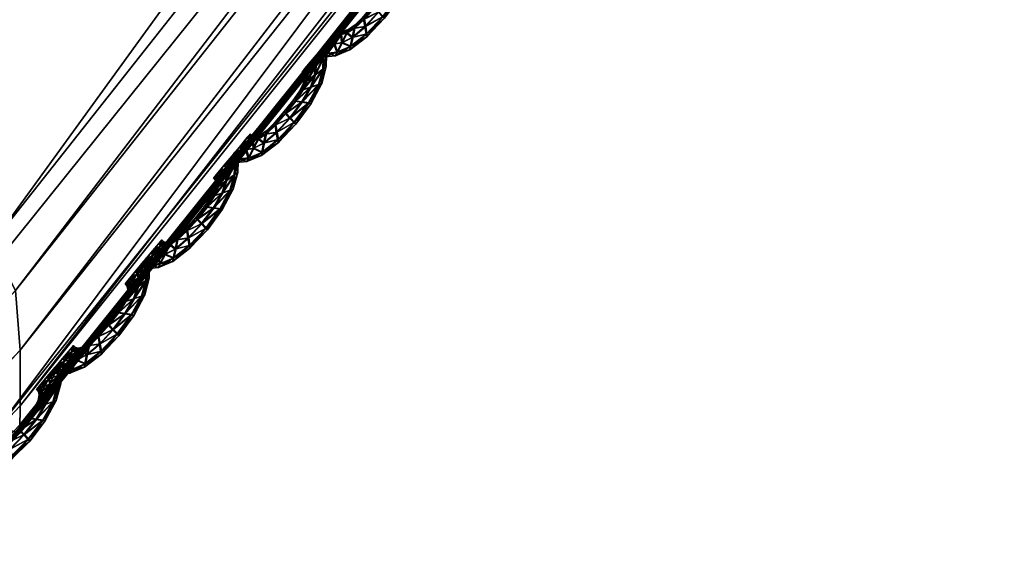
# Model space of a CAD drawing. Extents: x -7.4 to 7.4, y -11.5 to 9.8.
# Tile 132 of 256: x 3.718 to 4.129, y -9.024 to -8.806. Entities that reach past the tile are written whole.
import ezdxf

# ---------------------------------------------------------------- set-up
doc = ezdxf.new("R2010")
doc.units = 0
doc.header["$MEASUREMENT"] = 0
for name, color, linetype in [('A-FURN-3-ST', 150, 'Continuous'), ('A-FURN-3-ST-SEAM', 130, 'Continuous'), ('A-FURN-3-ST-SI', 160, 'Continuous')]:
    doc.layers.add(name, color=color, linetype=linetype)

msp = doc.modelspace()

# ---------------------------------------------------------------- meshes
at = {"layer": 'A-FURN-3-ST'}
mesh = msp.add_polyface(dxfattribs=at)
corners = [(3.70628, -8.89971, 17.66208), (4.49106, -7.90624, 17.67919), (4.4518, -7.87142, 17.77119), (3.71633, -8.91916, 17.64375), (4.50372, -7.92329, 17.66094), (3.71823, -8.94408, 17.64854), (4.51291, -7.94509, 17.66561), (3.71823, -8.96724, 17.65139), (4.52031, -7.9654, 17.66835), (3.71808, -8.97713, 17.63937), (4.52335, -7.97405, 17.65633), (3.95266, -6.20066, 18.31269), (4.39141, -5.30413, 18.32768), (3.66762, -5.24962, 18.35795), (3.40521, -6.02885, 18.33955), (3.43216, -6.91199, 18.30315), (3.04422, -6.57113, 18.3295), (2.85272, -5.93405, 18.36122), (2.75538, -6.33773, 18.34799), (2.93393, -5.22, 18.38378), (1.98753, -7.34035, 18.32376), (2.18599, -8.0359, 18.28793), (2.8236, -7.51879, 18.29566), (2.54951, -6.98796, 18.32601), (1.83371, -6.6846, 18.3567), (2.35635, -6.48976, 18.35271), (3.82817, -7.28411, 18.2631), (4.47112, -6.39801, 18.27238), (4.15524, -7.59884, 18.15958), (2.41476, -8.73272, 18.24062), (3.12344, -8.06359, 18.25272), (3.38768, -8.50872, 18.1468), (2.24175, -5.22515, 18.40348), (2.28433, -5.96017, 18.37647), (2.94453, -4.15097, 18.41531), (3.85294, -4.15467, 18.38503), (4.35453, -7.78527, 17.96356), (3.56595, -8.75662, 17.94865)]
mesh.append_faces([[corners[k] for k in face] for face in [(0, 1, 2), (3, 4, 1), (5, 6, 4), (7, 8, 6), (9, 10, 8), (11, 12, 13), (13, 14, 11), (15, 11, 14), (14, 16, 15), (17, 18, 16), (16, 14, 17), (14, 13, 19), (19, 17, 14), (20, 21, 22), (22, 23, 20), (24, 20, 23), (23, 25, 24), (16, 18, 25), (25, 23, 16), (23, 22, 15), (15, 16, 23), (11, 15, 26), (26, 27, 11), (27, 26, 28), (21, 29, 30), (30, 22, 21), (22, 30, 26), (26, 15, 22), (30, 31, 28), (28, 26, 30), (32, 33, 17), (17, 19, 32), (18, 17, 33), (33, 25, 18), (32, 19, 34), (34, 19, 13), (35, 13, 12), (36, 28, 31), (2, 36, 37)]])
mesh = msp.add_polyface(dxfattribs=at)
corners = [(5.97083, -5.62063, 17.65363), (5.28395, -6.84825, 17.63972), (5.28324, -6.84755, 17.63313), (4.52296, -7.97323, 17.62762), (4.5226, -7.97237, 17.62104), (5.2851, -6.84944, 17.65097), (4.52355, -7.97463, 17.63892), (5.97253, -5.62158, 17.66485), (3.71816, -8.97519, 17.60392), (3.71811, -8.97618, 17.61054), (4.49106, -7.90624, 17.67919), (5.23338, -6.79193, 17.69148), (5.19697, -6.76263, 17.7829), (4.4518, -7.87142, 17.77119), (4.50372, -7.92329, 17.66094), (5.2483, -6.80626, 17.6733), (4.51291, -7.94509, 17.66561), (5.26429, -6.8246, 17.67782), (5.92033, -5.5873, 17.68764), (5.94249, -5.60189, 17.6919), (5.27869, -6.84166, 17.68037), (4.52031, -7.9654, 17.66835), (4.52335, -7.97405, 17.65633), (5.28478, -6.84895, 17.66835), (5.96319, -5.6154, 17.69421), (5.97202, -5.62121, 17.68216), (3.71808, -8.97778, 17.62184), (4.15524, -7.59884, 18.15958), (4.87663, -6.57496, 18.16909), (4.47112, -6.39801, 18.27238), (3.71808, -8.97778, 17.59309), (4.52355, -7.97463, 17.6102), (4.52296, -7.97323, 17.61533), (3.71811, -8.97618, 17.59822), (5.97083, -5.62063, 17.64139), (5.28395, -6.84825, 17.62743), (5.2851, -6.84944, 17.6223), (5.9698, -5.62005, 17.64709), (4.35453, -7.78527, 17.96356), (5.1018, -6.69539, 17.97409)]
mesh.append_faces([[corners[k] for k in face] for face in [(0, 1, 2), (1, 3, 4), (4, 2, 1), (5, 6, 3), (3, 1, 5), (7, 5, 1), (8, 4, 3), (9, 3, 6), (10, 11, 12), (12, 13, 10), (14, 15, 11), (11, 10, 14), (16, 17, 15), (15, 14, 16), (18, 15, 17), (19, 17, 20), (21, 20, 17), (17, 16, 21), (22, 23, 20), (20, 21, 22), (24, 20, 23), (25, 23, 5), (6, 5, 23), (23, 22, 6), (26, 6, 22), (27, 28, 29), (30, 31, 32), (33, 32, 4), (34, 35, 36), (35, 32, 31), (31, 36, 35), (2, 4, 32), (32, 35, 2), (37, 2, 35), (27, 38, 39), (39, 28, 27), (38, 13, 12), (12, 39, 38)]])
mesh = msp.add_polyface(dxfattribs=at)
corners = [(4.47717, -7.95065, 1.0014), (4.33657, -7.82255, 0.61819), (5.06123, -6.76473, 0.61819), (5.23441, -6.83469, 1.00167), (3.67795, -8.94519, 1.00106), (3.5654, -8.76259, 0.61819), (2.88106, -9.79961, 1.00064), (2.80148, -9.5702, 0.61819), (2.12339, -10.4947, 1.00026), (2.08813, -10.22714, 0.61819), (1.39971, -11.01127, 0.99996), (1.4003, -10.71541, 0.61819), (0.69531, -11.33124, 0.99977), (0.70433, -11.01782, 0.61819), (0, -11.44075, 0.99973), (0, -11.12132, 0.61819), (0.5029, -7.33939, 0.55836), (1.00864, -7.24488, 0.55836), (1.09321, -8.13246, 0.55836), (0.54683, -8.28021, 0.55836), (0, -7.37169, 0.55836), (0, -8.33072, 0.55836), (0.60116, -9.28258, 0.55836), (0, -9.35254, 0.55836), (1.19698, -9.07818, 0.55836), (1.52065, -7.09466, 0.55836), (2.0442, -6.90596, 0.55836), (2.19798, -7.58676, 0.55836), (1.64059, -7.89572, 0.55836), (1.7878, -8.74879, 0.55836), (2.39644, -8.30893, 0.55836), (2.76, -7.2209, 0.55836), (3.03409, -7.77204, 0.55836), (3.64265, -7.14208, 0.55836), (4.03502, -7.5243, 0.56582), (4.67836, -6.60499, 0.56582), (1.31767, -10.01274, 0.56582), (0.66432, -10.27312, 0.56582), (0, -10.36224, 0.56582), (2.62062, -9.02726, 0.56582), (1.95821, -9.59241, 0.56582), (3.32982, -8.33303, 0.56582)]
mesh.append_faces([[corners[k] for k in face] for face in [(0, 1, 2), (2, 3, 0), (0, 4, 5), (5, 1, 0), (4, 6, 7), (7, 5, 4), (6, 8, 9), (9, 7, 6), (8, 10, 11), (11, 9, 8), (10, 12, 13), (13, 11, 10), (12, 14, 15), (15, 13, 12), (21, 19, 22), (22, 23, 21), (19, 18, 24), (24, 22, 19), (18, 28, 29), (29, 24, 18), (28, 27, 30), (30, 29, 28), (27, 31, 32), (32, 30, 27), (33, 32, 31), (1, 34, 35), (22, 24, 36), (36, 37, 22), (23, 22, 37), (37, 38, 23), (38, 37, 13), (13, 15, 38), (37, 36, 11), (11, 13, 37), (29, 30, 39), (39, 40, 29), (24, 29, 40), (40, 36, 24), (36, 40, 9), (9, 11, 36), (40, 39, 7), (7, 9, 40), (32, 33, 34), (34, 41, 32), (30, 32, 41), (41, 39, 30), (39, 41, 5), (5, 7, 39), (41, 34, 1), (1, 5, 41)]])
mesh.append_faces([[corners[k] for k in face] for face in [(16, 17, 18), (20, 16, 19), (25, 26, 27), (17, 25, 28)]], dxfattribs={"vtx0": -1, "vtx1": -1, "vtx2": -1})
mesh.append_faces([[corners[k] for k in face] for face in [(18, 19, 16), (19, 21, 20), (27, 28, 25), (28, 18, 17), (31, 27, 26)]], dxfattribs={"vtx1": -1, "vtx2": -1})
mesh = msp.add_polyface(dxfattribs=at)
corners = [(4.52296, -7.97323, 17.62762), (3.71811, -8.97618, 17.61054), (3.71816, -8.97519, 17.60392), (2.89974, -9.83781, 17.59065), (2.90013, -9.83669, 17.58403), (3.71808, -8.97778, 17.62184), (4.52355, -7.97463, 17.63892), (2.90987, -9.75318, 17.64215), (3.70628, -8.89971, 17.66208), (3.66489, -8.85995, 17.75476), (2.87156, -9.70918, 17.73544), (4.4518, -7.87142, 17.77119), (4.49106, -7.90624, 17.67919), (3.71633, -8.91916, 17.64375), (2.916, -9.77468, 17.6237), (2.91023, -9.80225, 17.62861), (3.71823, -8.94408, 17.64854), (4.50372, -7.92329, 17.66094), (4.51291, -7.94509, 17.66561), (3.71823, -8.96724, 17.65139), (2.90263, -9.82792, 17.63158), (2.89926, -9.83888, 17.61956), (3.71808, -8.97713, 17.63937), (4.52031, -7.9654, 17.66835), (4.52335, -7.97405, 17.65633), (2.89906, -9.83962, 17.60199), (1.58171, -8.45956, 18.27869), (1.7571, -9.27744, 18.22761), (2.41476, -8.73272, 18.24062), (2.18599, -8.0359, 18.28793), (1.92196, -9.92626, 18.11565), (2.62767, -9.29037, 18.1314), (3.38768, -8.50872, 18.1468), (3.12344, -8.06359, 18.25272), (4.52296, -7.97323, 17.61533), (3.71811, -8.97618, 17.59822), (3.71808, -8.97778, 17.59309), (2.89906, -9.83962, 17.5732), (2.89974, -9.83781, 17.57833), (4.5226, -7.97237, 17.62104), (2.78086, -9.59105, 17.93085), (3.56595, -8.75662, 17.94865), (4.35453, -7.78527, 17.96356)]
mesh.append_faces([[corners[k] for k in face] for face in [(0, 1, 2), (1, 3, 4), (4, 2, 1), (3, 1, 5), (6, 5, 1), (7, 8, 9), (9, 10, 7), (11, 9, 8), (12, 8, 13), (14, 13, 8), (8, 7, 14), (15, 16, 13), (13, 14, 15), (17, 13, 16), (18, 16, 19), (20, 19, 16), (16, 15, 20), (21, 22, 19), (19, 20, 21), (23, 19, 22), (24, 22, 5), (25, 5, 22), (26, 27, 28), (28, 29, 26), (27, 30, 31), (31, 28, 27), (28, 31, 32), (32, 33, 28), (34, 35, 36), (37, 36, 35), (2, 4, 38), (38, 35, 2), (39, 2, 35), (31, 40, 41), (41, 32, 31), (32, 41, 42), (41, 9, 11), (40, 10, 9), (9, 41, 40)]])
mesh = msp.add_polyface(dxfattribs=at)
corners = [(3.71808, -8.97778, 17.62184), (2.89906, -9.83962, 17.60199), (2.89974, -9.83781, 17.59065), (2.09798, -10.53875, 17.57202), (2.09873, -10.53756, 17.5654), (2.90013, -9.83669, 17.58403), (1.34356, -11.05846, 17.55079), (1.34272, -11.05969, 17.55737), (2.09675, -10.54069, 17.58339), (1.38435, -10.96349, 17.60819), (2.13023, -10.44749, 17.62328), (2.10325, -10.40007, 17.717), (2.90987, -9.75318, 17.64215), (2.87156, -9.70918, 17.73544), (2.13075, -10.47069, 17.60484), (2.916, -9.77468, 17.6237), (1.38079, -10.98796, 17.58978), (1.36516, -11.01932, 17.59499), (2.11769, -10.50043, 17.60986), (2.91023, -9.80225, 17.62861), (2.10336, -10.52808, 17.61298), (2.90263, -9.82792, 17.63158), (1.34882, -11.04844, 17.59826), (3.71808, -8.97713, 17.63937), (2.89926, -9.83888, 17.61956), (1.34169, -11.06089, 17.58635), (2.09711, -10.53991, 17.601), (1.34134, -11.06171, 17.56875), (2.89974, -9.83781, 17.57833), (2.09798, -10.53875, 17.55969), (2.09675, -10.54069, 17.55456), (2.89906, -9.83962, 17.5732), (1.34134, -11.06175, 17.53996), (1.34272, -11.05969, 17.54509), (3.71811, -8.97618, 17.59822), (1.92196, -9.92626, 18.11565), (2.03727, -10.26988, 17.91336), (2.78086, -9.59105, 17.93085), (2.62767, -9.29037, 18.1314), (1.33414, -10.77441, 17.89898)]
mesh.append_faces([[corners[k] for k in face] for face in [(0, 1, 2), (2, 3, 4), (4, 5, 2), (6, 4, 3), (7, 3, 8), (1, 8, 3), (3, 2, 1), (9, 10, 11), (10, 12, 13), (13, 11, 10), (14, 15, 12), (12, 10, 14), (16, 14, 10), (17, 18, 14), (18, 19, 15), (15, 14, 18), (20, 21, 19), (19, 18, 20), (22, 20, 18), (23, 24, 1), (25, 26, 20), (26, 24, 21), (21, 20, 26), (8, 1, 24), (24, 26, 8), (27, 8, 26), (28, 29, 30), (30, 31, 28), (32, 30, 29), (33, 29, 4), (5, 4, 29), (29, 28, 5), (34, 28, 31), (35, 36, 37), (37, 38, 35), (36, 11, 13), (13, 37, 36), (11, 36, 39)]])
at = {"layer": 'A-FURN-3-ST-SEAM'}
mesh = msp.add_polyface(dxfattribs=at)
corners = [(3.87949, -8.78921, 17.61088), (3.87526, -8.797, 17.61077), (3.87245, -8.79662, 17.61203), (3.86746, -8.80318, 17.61191), (3.87645, -8.79712, 17.60742), (3.87609, -8.79036, 17.61214), (3.86572, -8.80128, 17.61066), (3.86928, -8.80507, 17.61066), (3.87011, -8.80573, 17.60727), (3.88088, -8.78876, 17.60754), (3.88131, -8.78274, 17.61092), (3.86976, -8.79621, 17.61077), (3.86145, -8.8061, 17.61058), (3.86192, -8.80919, 17.6118), (3.8696, -8.80495, 17.60392), (3.87558, -8.79691, 17.60408), (3.87783, -8.78529, 17.61218), (3.87285, -8.79152, 17.61085), (3.86521, -8.80054, 17.60731), (3.86889, -8.79601, 17.60742), (3.86248, -8.81228, 17.61051), (3.86284, -8.81339, 17.60712), (3.86279, -8.8122, 17.60377), (3.87977, -8.78913, 17.60416), (3.88274, -8.78179, 17.60758), (3.88147, -8.77825, 17.61096), (3.87174, -8.79189, 17.60746), (3.86141, -8.80491, 17.6072), (3.85749, -8.80984, 17.61047), (3.85662, -8.81368, 17.61168), (3.86232, -8.80911, 17.60252), (3.86786, -8.80305, 17.60267), (3.87285, -8.7965, 17.60279), (3.87811, -8.78171, 17.61218), (3.87443, -8.78777, 17.61088), (3.87332, -8.78867, 17.60754), (3.87004, -8.79613, 17.60404), (3.86604, -8.8012, 17.60392), (3.87312, -8.79143, 17.60412), (3.85587, -8.81747, 17.61035), (3.85571, -8.81887, 17.60697), (3.85614, -8.81739, 17.60362), (3.85706, -8.81356, 17.6024), (3.87653, -8.79028, 17.60286), (3.88159, -8.7827, 17.60419), (3.88286, -8.77693, 17.60758), (3.88096, -8.77594, 17.61096), (3.87474, -8.78768, 17.60416), (3.86177, -8.80602, 17.60385), (3.85797, -8.80841, 17.60712), (3.85429, -8.81191, 17.61039), (3.85219, -8.81591, 17.61157), (3.85781, -8.80977, 17.60374), (3.88234, -8.77446, 17.60758), (3.87767, -8.77977, 17.61222), (3.87482, -8.78513, 17.61092), (3.87376, -8.78641, 17.60754), (3.87514, -8.78505, 17.60419), (3.87823, -8.78517, 17.60294), (3.85025, -8.8199, 17.61024), (3.84966, -8.82139, 17.60685), (3.85057, -8.81982, 17.60351), (3.85262, -8.81578, 17.60233), (3.85456, -8.81179, 17.60366), (3.88175, -8.77817, 17.60423), (3.88128, -8.77586, 17.60423), (3.88155, -8.77339, 17.60758), (3.88021, -8.77487, 17.61096), (3.87851, -8.78163, 17.60294), (3.85519, -8.81034, 17.60708), (3.85199, -8.81249, 17.61035), (3.84906, -8.81644, 17.61153), (3.88048, -8.77479, 17.60423), (3.87692, -8.77875, 17.61222), (3.87447, -8.78361, 17.61092), (3.8734, -8.78501, 17.60754), (3.87474, -8.78352, 17.60419), (3.84625, -8.82036, 17.6102), (3.84534, -8.8218, 17.60681), (3.84657, -8.82027, 17.60347), (3.8495, -8.81632, 17.60229), (3.85227, -8.81241, 17.60366), (3.85322, -8.81096, 17.60704), (3.87807, -8.77969, 17.60294), (3.87728, -8.77866, 17.60294), (3.85057, -8.81216, 17.61035), (3.84732, -8.81607, 17.61153), (3.87371, -8.78262, 17.61092), (3.87265, -8.78406, 17.60758), (3.87399, -8.78258, 17.60419), (3.85191, -8.81068, 17.60704), (3.84419, -8.81994, 17.61016), (3.84312, -8.82134, 17.60678), (3.84451, -8.81986, 17.60347), (3.84776, -8.81595, 17.60229), (3.85088, -8.81208, 17.60362), (3.85104, -8.80989, 17.60704), (3.8497, -8.81137, 17.61035), (3.84637, -8.81529, 17.61153), (3.84997, -8.81129, 17.60362), (3.8432, -8.81916, 17.61016), (3.84214, -8.82056, 17.60678), (3.84348, -8.81904, 17.60347), (3.84681, -8.81517, 17.60229)]
mesh.append_faces([[corners[k] for k in face] for face in [(2, 1, 0), (1, 2, 3), (0, 1, 4), (0, 5, 2), (6, 3, 2), (3, 7, 1), (8, 4, 1), (4, 9, 0), (5, 0, 10), (11, 2, 5), (3, 6, 12), (2, 11, 6), (7, 3, 13), (1, 7, 8), (4, 8, 14), (9, 4, 15), (10, 0, 9), (10, 16, 5), (5, 17, 11), (12, 6, 18), (12, 13, 3), (6, 11, 19), (13, 20, 7), (21, 8, 7), (22, 14, 8), (14, 15, 4), (15, 23, 9), (9, 24, 10), (16, 10, 25), (17, 5, 16), (11, 17, 26), (19, 18, 6), (18, 27, 12), (13, 12, 28), (26, 19, 11), (20, 13, 29), (7, 20, 21), (8, 21, 22), (14, 22, 30), (15, 14, 31), (23, 15, 32), (24, 9, 23), (25, 10, 24), (25, 33, 16), (16, 34, 17), (35, 26, 17), (18, 19, 36), (27, 18, 37), (28, 12, 27), (28, 29, 13), (19, 26, 38), (29, 39, 20), (40, 21, 20), (41, 22, 21), (42, 30, 22), (30, 31, 14), (31, 32, 15), (32, 43, 23), (23, 44, 24), (24, 45, 25), (33, 25, 46), (34, 16, 33), (17, 34, 35), (26, 35, 47), (38, 36, 19), (36, 37, 18), (37, 48, 27), (27, 49, 28), (29, 28, 50), (47, 38, 26), (39, 29, 51), (20, 39, 40), (21, 40, 41), (22, 41, 42), (30, 42, 52), (31, 30, 48), (32, 31, 37), (43, 32, 36), (44, 23, 43), (45, 24, 44), (25, 45, 53), (53, 46, 25), (46, 54, 33), (33, 55, 34), (56, 35, 34), (57, 47, 35), (36, 38, 43), (37, 36, 32), (48, 37, 31), (49, 27, 48), (50, 28, 49), (50, 51, 29), (38, 47, 58), (51, 59, 39), (60, 40, 39), (61, 41, 40), (62, 42, 41), (63, 52, 42), (52, 48, 30), (43, 58, 44), (44, 64, 45), (65, 53, 45), (46, 53, 66), (54, 46, 67), (55, 33, 54), (34, 55, 56), (35, 56, 57), (47, 57, 68), (58, 43, 38), (48, 52, 49), (49, 69, 50), (51, 50, 70), (68, 58, 47), (59, 51, 71), (39, 59, 60), (40, 60, 61), (41, 61, 62), (42, 62, 63), (52, 63, 69), (64, 44, 58), (45, 64, 65), (53, 65, 72), (72, 66, 53), (66, 67, 46), (67, 73, 54), (54, 74, 55), (56, 55, 74), (57, 56, 75), (68, 57, 76), (69, 49, 52), (70, 50, 69), (70, 71, 51), (58, 68, 64), (71, 77, 59), (78, 60, 59), (79, 61, 60), (80, 62, 61), (81, 63, 62), (82, 69, 63), (83, 65, 64), (84, 72, 65), (74, 54, 73), (74, 75, 56), (75, 76, 57), (76, 83, 68), (69, 82, 70), (71, 70, 85), (64, 68, 83), (77, 71, 86), (59, 77, 78), (60, 78, 79), (61, 79, 80), (62, 80, 81), (63, 81, 82), (65, 83, 84), (73, 87, 74), (75, 74, 87), (76, 75, 88), (83, 76, 89), (70, 82, 90), (90, 85, 70), (85, 86, 71), (86, 91, 77), (78, 77, 91), (79, 78, 92), (80, 79, 93), (81, 80, 94), (82, 81, 95), (89, 84, 83), (87, 88, 75), (88, 89, 76), (95, 90, 82), (85, 90, 96), (86, 85, 97), (91, 86, 98), (91, 92, 78), (92, 93, 79), (93, 94, 80), (94, 95, 81), (90, 95, 99), (99, 96, 90), (96, 97, 85), (97, 98, 86), (98, 100, 91), (92, 91, 100), (93, 92, 101), (94, 93, 102), (95, 94, 103), (103, 99, 95), (100, 101, 92), (101, 102, 93), (102, 103, 94)]])
mesh = msp.add_polyface(dxfattribs=at)
corners = [(3.84261, -8.83334, 17.61005), (3.83838, -8.84108, 17.60993), (3.83557, -8.84071, 17.61123), (3.83058, -8.8473, 17.61108), (3.83957, -8.8412, 17.60659), (3.83925, -8.83449, 17.6113), (3.82884, -8.84541, 17.60982), (3.8324, -8.84915, 17.60982), (3.8332, -8.84981, 17.60643), (3.844, -8.83284, 17.6067), (3.84443, -8.82687, 17.61009), (3.83288, -8.8403, 17.60993), (3.8246, -8.85023, 17.60974), (3.82504, -8.85332, 17.61096), (3.83268, -8.84907, 17.60309), (3.8387, -8.841, 17.60324), (3.84095, -8.82938, 17.61134), (3.83596, -8.8356, 17.61001), (3.82833, -8.84462, 17.60647), (3.832, -8.84009, 17.60659), (3.8256, -8.85637, 17.60967), (3.82595, -8.85748, 17.60629), (3.82591, -8.85628, 17.60294), (3.84289, -8.83325, 17.60332), (3.84586, -8.82588, 17.60674), (3.84459, -8.82233, 17.61013), (3.83485, -8.83601, 17.60666), (3.82453, -8.84904, 17.6064), (3.82061, -8.85398, 17.60963), (3.81974, -8.85781, 17.61085), (3.82544, -8.85319, 17.60172), (3.83098, -8.84718, 17.60184), (3.83596, -8.84059, 17.60195), (3.84122, -8.82579, 17.61134), (3.83759, -8.83185, 17.61005), (3.83644, -8.83276, 17.6067), (3.8332, -8.84021, 17.6032), (3.82916, -8.84528, 17.60313), (3.83624, -8.83552, 17.60328), (3.81899, -8.8616, 17.60952), (3.81883, -8.86296, 17.60613), (3.81926, -8.86147, 17.60279), (3.82017, -8.85764, 17.60157), (3.83964, -8.83437, 17.60202), (3.84471, -8.82678, 17.60336), (3.84597, -8.82102, 17.60674), (3.84412, -8.82003, 17.61013), (3.83786, -8.83177, 17.60332), (3.82488, -8.8501, 17.60301), (3.82108, -8.85249, 17.60629), (3.8174, -8.856, 17.60956), (3.81535, -8.86003, 17.61077), (3.82093, -8.85385, 17.6029), (3.84546, -8.81854, 17.60674), (3.84079, -8.82386, 17.61138), (3.83798, -8.82922, 17.61009), (3.83687, -8.83049, 17.6067), (3.83826, -8.82917, 17.60336), (3.84134, -8.82926, 17.6021), (3.81337, -8.86399, 17.6094), (3.81277, -8.86547, 17.60602), (3.81368, -8.8639, 17.60267), (3.81574, -8.85987, 17.60149), (3.81772, -8.85591, 17.60286), (3.84491, -8.82225, 17.60339), (3.84439, -8.81994, 17.60339), (3.84471, -8.81747, 17.60678), (3.84332, -8.81895, 17.61013), (3.84162, -8.82571, 17.6021), (3.81831, -8.85443, 17.60624), (3.81511, -8.85657, 17.60956), (3.81218, -8.86053, 17.6107), (3.84364, -8.81887, 17.60339), (3.84004, -8.82283, 17.61138), (3.83759, -8.82769, 17.61009), (3.83652, -8.82909, 17.6067), (3.8379, -8.82761, 17.60336), (3.80941, -8.86448, 17.60936), (3.80846, -8.86589, 17.60598), (3.80969, -8.86436, 17.60263), (3.81261, -8.8604, 17.60145), (3.81543, -8.85649, 17.60282), (3.81633, -8.85505, 17.60621), (3.84119, -8.82378, 17.6021), (3.84044, -8.82274, 17.6021), (3.81372, -8.85624, 17.60952), (3.81048, -8.86016, 17.6107), (3.83683, -8.8267, 17.61009), (3.83577, -8.82814, 17.60674), (3.83715, -8.82662, 17.60336), (3.81507, -8.85476, 17.60621), (3.80731, -8.86403, 17.60936), (3.80628, -8.86543, 17.60594), (3.80763, -8.86395, 17.60263), (3.81088, -8.86003, 17.60145), (3.814, -8.85616, 17.60279), (3.8142, -8.85398, 17.60621), (3.81281, -8.85546, 17.60952), (3.80953, -8.85938, 17.6107), (3.81313, -8.85538, 17.60279), (3.80632, -8.8632, 17.60936), (3.80526, -8.86465, 17.60594), (3.80664, -8.86312, 17.60263), (3.80993, -8.85925, 17.60145)]
mesh.append_faces([[corners[k] for k in face] for face in [(2, 1, 0), (1, 2, 3), (0, 1, 4), (0, 5, 2), (6, 3, 2), (3, 7, 1), (8, 4, 1), (4, 9, 0), (5, 0, 10), (11, 2, 5), (3, 6, 12), (2, 11, 6), (7, 3, 13), (1, 7, 8), (4, 8, 14), (9, 4, 15), (10, 0, 9), (10, 16, 5), (5, 17, 11), (12, 6, 18), (12, 13, 3), (6, 11, 19), (13, 20, 7), (21, 8, 7), (22, 14, 8), (14, 15, 4), (15, 23, 9), (9, 24, 10), (16, 10, 25), (17, 5, 16), (11, 17, 26), (19, 18, 6), (18, 27, 12), (13, 12, 28), (26, 19, 11), (20, 13, 29), (7, 20, 21), (8, 21, 22), (14, 22, 30), (15, 14, 31), (23, 15, 32), (24, 9, 23), (25, 10, 24), (25, 33, 16), (16, 34, 17), (35, 26, 17), (18, 19, 36), (27, 18, 37), (28, 12, 27), (28, 29, 13), (19, 26, 38), (29, 39, 20), (40, 21, 20), (41, 22, 21), (42, 30, 22), (30, 31, 14), (31, 32, 15), (32, 43, 23), (23, 44, 24), (24, 45, 25), (33, 25, 46), (34, 16, 33), (17, 34, 35), (26, 35, 47), (38, 36, 19), (36, 37, 18), (37, 48, 27), (27, 49, 28), (29, 28, 50), (47, 38, 26), (39, 29, 51), (20, 39, 40), (21, 40, 41), (22, 41, 42), (30, 42, 52), (31, 30, 48), (32, 31, 37), (43, 32, 36), (44, 23, 43), (45, 24, 44), (25, 45, 53), (53, 46, 25), (46, 54, 33), (33, 55, 34), (56, 35, 34), (57, 47, 35), (36, 38, 43), (37, 36, 32), (48, 37, 31), (49, 27, 48), (50, 28, 49), (50, 51, 29), (38, 47, 58), (51, 59, 39), (60, 40, 39), (61, 41, 40), (62, 42, 41), (63, 52, 42), (52, 48, 30), (43, 58, 44), (44, 64, 45), (65, 53, 45), (46, 53, 66), (54, 46, 67), (55, 33, 54), (34, 55, 56), (35, 56, 57), (47, 57, 68), (58, 43, 38), (48, 52, 49), (49, 69, 50), (51, 50, 70), (68, 58, 47), (59, 51, 71), (39, 59, 60), (40, 60, 61), (41, 61, 62), (42, 62, 63), (52, 63, 69), (64, 44, 58), (45, 64, 65), (53, 65, 72), (72, 66, 53), (66, 67, 46), (67, 73, 54), (54, 74, 55), (56, 55, 74), (57, 56, 75), (68, 57, 76), (69, 49, 52), (70, 50, 69), (70, 71, 51), (58, 68, 64), (71, 77, 59), (78, 60, 59), (79, 61, 60), (80, 62, 61), (81, 63, 62), (82, 69, 63), (83, 65, 64), (84, 72, 65), (74, 54, 73), (74, 75, 56), (75, 76, 57), (76, 83, 68), (69, 82, 70), (71, 70, 85), (64, 68, 83), (77, 71, 86), (59, 77, 78), (60, 78, 79), (61, 79, 80), (62, 80, 81), (63, 81, 82), (65, 83, 84), (73, 87, 74), (75, 74, 87), (76, 75, 88), (83, 76, 89), (70, 82, 90), (90, 85, 70), (85, 86, 71), (86, 91, 77), (78, 77, 91), (79, 78, 92), (80, 79, 93), (81, 80, 94), (82, 81, 95), (89, 84, 83), (87, 88, 75), (88, 89, 76), (95, 90, 82), (85, 90, 96), (86, 85, 97), (91, 86, 98), (91, 92, 78), (92, 93, 79), (93, 94, 80), (94, 95, 81), (90, 95, 99), (99, 96, 90), (96, 97, 85), (97, 98, 86), (98, 100, 91), (92, 91, 100), (93, 92, 101), (94, 93, 102), (95, 94, 103), (103, 99, 95), (100, 101, 92), (101, 102, 93), (102, 103, 94)]])
mesh = msp.add_polyface(dxfattribs=at)
corners = [(3.80573, -8.87742, 17.60921), (3.80149, -8.88521, 17.6091), (3.79869, -8.8848, 17.61039), (3.7937, -8.89139, 17.61024), (3.80268, -8.88533, 17.60575), (3.80236, -8.87857, 17.61047), (3.792, -8.88949, 17.60902), (3.79552, -8.89328, 17.60898), (3.79631, -8.89394, 17.6056), (3.80711, -8.87697, 17.60586), (3.80755, -8.87095, 17.60925), (3.79599, -8.88438, 17.6091), (3.78772, -8.89431, 17.60891), (3.78816, -8.8974, 17.61013), (3.7958, -8.8932, 17.60225), (3.80177, -8.88512, 17.6024), (3.80407, -8.87346, 17.61051), (3.79908, -8.87969, 17.60917), (3.79148, -8.88871, 17.60564), (3.79512, -8.88418, 17.60575), (3.78871, -8.90049, 17.60883), (3.78907, -8.9016, 17.60545), (3.78903, -8.90041, 17.6021), (3.80601, -8.87734, 17.60248), (3.80898, -8.86996, 17.6059), (3.80775, -8.86642, 17.60929), (3.79797, -8.8801, 17.60583), (3.78769, -8.89312, 17.60556), (3.78373, -8.89806, 17.60879), (3.78286, -8.90189, 17.61001), (3.78856, -8.89728, 17.60088), (3.79409, -8.89126, 17.601), (3.79908, -8.88471, 17.60111), (3.80434, -8.86988, 17.61054), (3.80071, -8.87594, 17.60921), (3.79956, -8.87684, 17.60586), (3.79631, -8.8843, 17.60237), (3.79227, -8.88941, 17.60229), (3.7994, -8.8796, 17.60244), (3.7821, -8.90568, 17.60868), (3.78194, -8.90709, 17.60529), (3.78238, -8.9056, 17.60195), (3.78329, -8.90177, 17.60073), (3.80276, -8.87845, 17.60123), (3.80783, -8.87087, 17.60252), (3.80913, -8.8651, 17.6059), (3.80723, -8.86411, 17.60929), (3.80098, -8.8759, 17.60248), (3.788, -8.89423, 17.60218), (3.7842, -8.89658, 17.60545), (3.78052, -8.90008, 17.60872), (3.77846, -8.90412, 17.60993), (3.78404, -8.89798, 17.60206), (3.80862, -8.86263, 17.60594), (3.80395, -8.86794, 17.61054), (3.8011, -8.87334, 17.60925), (3.79999, -8.87458, 17.60586), (3.80138, -8.87326, 17.60252), (3.80446, -8.87334, 17.60126), (3.77649, -8.90811, 17.60857), (3.77589, -8.90956, 17.60518), (3.7768, -8.90799, 17.60184), (3.77886, -8.90399, 17.60066), (3.78084, -8.9, 17.60202), (3.80803, -8.86634, 17.60256), (3.80751, -8.86403, 17.60256), (3.80783, -8.86155, 17.60594), (3.80648, -8.86304, 17.60929), (3.80474, -8.8698, 17.60126), (3.78143, -8.89851, 17.60541), (3.77823, -8.90066, 17.60872), (3.77534, -8.90461, 17.6099), (3.80676, -8.86296, 17.60256), (3.8032, -8.86691, 17.61054), (3.80074, -8.87178, 17.60925), (3.79968, -8.87318, 17.6059), (3.80102, -8.87169, 17.60252), (3.77253, -8.90857, 17.60853), (3.77162, -8.90997, 17.60514), (3.77284, -8.90844, 17.60179), (3.77573, -8.90449, 17.60062), (3.77854, -8.90057, 17.60199), (3.77945, -8.89913, 17.60537), (3.80434, -8.86786, 17.60126), (3.80355, -8.86683, 17.60126), (3.77684, -8.90033, 17.60868), (3.77359, -8.90424, 17.60986), (3.79999, -8.87079, 17.60925), (3.79892, -8.87223, 17.6059), (3.80027, -8.8707, 17.60252), (3.77819, -8.89884, 17.60537), (3.77047, -8.90811, 17.60853), (3.7694, -8.90952, 17.60511), (3.77075, -8.90803, 17.60179), (3.77403, -8.90412, 17.60062), (3.77716, -8.90025, 17.60195), (3.77732, -8.89806, 17.60537), (3.77597, -8.89954, 17.60868), (3.77264, -8.90346, 17.60986), (3.77625, -8.89946, 17.60195), (3.76948, -8.90729, 17.60853), (3.76841, -8.90869, 17.60511), (3.76976, -8.90721, 17.60179), (3.77308, -8.90329, 17.60062)]
mesh.append_faces([[corners[k] for k in face] for face in [(2, 1, 0), (1, 2, 3), (0, 1, 4), (0, 5, 2), (6, 3, 2), (3, 7, 1), (8, 4, 1), (4, 9, 0), (5, 0, 10), (11, 2, 5), (3, 6, 12), (2, 11, 6), (7, 3, 13), (1, 7, 8), (4, 8, 14), (9, 4, 15), (10, 0, 9), (10, 16, 5), (5, 17, 11), (12, 6, 18), (12, 13, 3), (6, 11, 19), (13, 20, 7), (21, 8, 7), (22, 14, 8), (14, 15, 4), (15, 23, 9), (9, 24, 10), (16, 10, 25), (17, 5, 16), (11, 17, 26), (19, 18, 6), (18, 27, 12), (13, 12, 28), (26, 19, 11), (20, 13, 29), (7, 20, 21), (8, 21, 22), (14, 22, 30), (15, 14, 31), (23, 15, 32), (24, 9, 23), (25, 10, 24), (25, 33, 16), (16, 34, 17), (35, 26, 17), (18, 19, 36), (27, 18, 37), (28, 12, 27), (28, 29, 13), (19, 26, 38), (29, 39, 20), (40, 21, 20), (41, 22, 21), (42, 30, 22), (30, 31, 14), (31, 32, 15), (32, 43, 23), (23, 44, 24), (24, 45, 25), (33, 25, 46), (34, 16, 33), (17, 34, 35), (26, 35, 47), (38, 36, 19), (36, 37, 18), (37, 48, 27), (27, 49, 28), (29, 28, 50), (47, 38, 26), (39, 29, 51), (20, 39, 40), (21, 40, 41), (22, 41, 42), (30, 42, 52), (31, 30, 48), (32, 31, 37), (43, 32, 36), (44, 23, 43), (45, 24, 44), (25, 45, 53), (53, 46, 25), (46, 54, 33), (33, 55, 34), (56, 35, 34), (57, 47, 35), (36, 38, 43), (37, 36, 32), (48, 37, 31), (49, 27, 48), (50, 28, 49), (50, 51, 29), (38, 47, 58), (51, 59, 39), (60, 40, 39), (61, 41, 40), (62, 42, 41), (63, 52, 42), (52, 48, 30), (43, 58, 44), (44, 64, 45), (65, 53, 45), (46, 53, 66), (54, 46, 67), (55, 33, 54), (34, 55, 56), (35, 56, 57), (47, 57, 68), (58, 43, 38), (48, 52, 49), (49, 69, 50), (51, 50, 70), (68, 58, 47), (59, 51, 71), (39, 59, 60), (40, 60, 61), (41, 61, 62), (42, 62, 63), (52, 63, 69), (64, 44, 58), (45, 64, 65), (53, 65, 72), (72, 66, 53), (66, 67, 46), (67, 73, 54), (54, 74, 55), (56, 55, 74), (57, 56, 75), (68, 57, 76), (69, 49, 52), (70, 50, 69), (70, 71, 51), (58, 68, 64), (71, 77, 59), (78, 60, 59), (79, 61, 60), (80, 62, 61), (81, 63, 62), (82, 69, 63), (83, 65, 64), (84, 72, 65), (74, 54, 73), (74, 75, 56), (75, 76, 57), (76, 83, 68), (69, 82, 70), (71, 70, 85), (64, 68, 83), (77, 71, 86), (59, 77, 78), (60, 78, 79), (61, 79, 80), (62, 80, 81), (63, 81, 82), (65, 83, 84), (73, 87, 74), (75, 74, 87), (76, 75, 88), (83, 76, 89), (70, 82, 90), (90, 85, 70), (85, 86, 71), (86, 91, 77), (78, 77, 91), (79, 78, 92), (80, 79, 93), (81, 80, 94), (82, 81, 95), (89, 84, 83), (87, 88, 75), (88, 89, 76), (95, 90, 82), (85, 90, 96), (86, 85, 97), (91, 86, 98), (91, 92, 78), (92, 93, 79), (93, 94, 80), (94, 95, 81), (90, 95, 99), (99, 96, 90), (96, 97, 85), (97, 98, 86), (98, 100, 91), (92, 91, 100), (93, 92, 101), (94, 93, 102), (95, 94, 103), (103, 99, 95), (100, 101, 92), (101, 102, 93), (102, 103, 94)]])
mesh = msp.add_polyface(dxfattribs=at)
corners = [(3.76885, -8.92155, 17.60838), (3.76461, -8.92933, 17.6083), (3.7618, -8.92892, 17.60956), (3.75682, -8.93551, 17.6094), (3.7658, -8.92941, 17.60491), (3.76548, -8.92266, 17.60963), (3.75512, -8.93357, 17.60819), (3.7586, -8.93741, 17.60815), (3.75943, -8.93806, 17.60476), (3.77023, -8.92105, 17.60503), (3.77067, -8.91504, 17.60841), (3.75911, -8.92847, 17.60826), (3.75084, -8.93839, 17.60807), (3.75128, -8.94153, 17.60929), (3.75892, -8.93728, 17.60142), (3.76489, -8.92925, 17.60157), (3.76719, -8.91755, 17.60967), (3.7622, -8.92381, 17.60834), (3.7546, -8.93283, 17.6048), (3.75824, -8.9283, 17.60491), (3.75183, -8.94462, 17.60799), (3.75219, -8.94573, 17.60461), (3.75215, -8.94449, 17.60126), (3.76912, -8.92146, 17.60164), (3.77209, -8.91409, 17.60507), (3.77087, -8.9105, 17.60845), (3.76113, -8.92418, 17.60499), (3.7508, -8.9372, 17.60472), (3.74688, -8.94215, 17.60796), (3.74597, -8.94598, 17.60917), (3.75167, -8.9414, 17.60005), (3.75721, -8.93539, 17.60016), (3.7622, -8.9288, 17.60027), (3.7675, -8.91397, 17.60971), (3.76382, -8.92006, 17.60841), (3.76267, -8.92093, 17.60503), (3.75943, -8.92839, 17.60153), (3.75539, -8.93349, 17.60145), (3.76252, -8.92369, 17.60161), (3.74522, -8.94981, 17.60784), (3.74503, -8.95117, 17.60446), (3.7455, -8.94968, 17.60111), (3.74641, -8.94585, 17.59993), (3.76588, -8.92257, 17.60039), (3.77094, -8.91495, 17.60168), (3.77225, -8.90918, 17.60507), (3.77039, -8.9082, 17.60845), (3.76414, -8.91998, 17.60168), (3.75112, -8.93831, 17.60134), (3.74732, -8.94066, 17.60461), (3.74368, -8.94417, 17.60792), (3.74158, -8.9482, 17.6091), (3.74716, -8.94206, 17.60123), (3.77174, -8.90671, 17.60511), (3.76707, -8.91203, 17.60971), (3.76422, -8.91738, 17.60841), (3.76315, -8.91866, 17.60503), (3.76453, -8.91734, 17.60168), (3.76758, -8.91747, 17.60043), (3.7396, -8.9522, 17.60773), (3.73901, -8.95364, 17.60434), (3.73992, -8.95212, 17.60104), (3.74198, -8.94808, 17.59982), (3.74395, -8.94408, 17.60119), (3.77114, -8.91046, 17.60172), (3.77067, -8.90811, 17.60172), (3.77098, -8.9056, 17.60511), (3.7696, -8.90713, 17.60845), (3.7679, -8.91388, 17.60043), (3.74459, -8.9426, 17.60457), (3.74138, -8.94474, 17.60788), (3.73845, -8.9487, 17.60906), (3.76992, -8.90704, 17.60172), (3.76632, -8.911, 17.60971), (3.76386, -8.91586, 17.60841), (3.76279, -8.91722, 17.60507), (3.76418, -8.91578, 17.60168), (3.73565, -8.95261, 17.60769), (3.7347, -8.95405, 17.60431), (3.73592, -8.95253, 17.60096), (3.73885, -8.94857, 17.59978), (3.74166, -8.94466, 17.60115), (3.74261, -8.94322, 17.60454), (3.76746, -8.91191, 17.60043), (3.76671, -8.91092, 17.60046), (3.73996, -8.94441, 17.60784), (3.73671, -8.94833, 17.60902), (3.76311, -8.91487, 17.60841), (3.76204, -8.91627, 17.60507), (3.76342, -8.91479, 17.60168), (3.74134, -8.94293, 17.60454), (3.73355, -8.95216, 17.60769), (3.73252, -8.9536, 17.60427), (3.73386, -8.95207, 17.60096), (3.73715, -8.94816, 17.59978), (3.74028, -8.94433, 17.60111), (3.74048, -8.9421, 17.60454), (3.73909, -8.94363, 17.60784), (3.73576, -8.9475, 17.60902), (3.7394, -8.94351, 17.60111), (3.7326, -8.95137, 17.60769), (3.73153, -8.95278, 17.60427), (3.73288, -8.95125, 17.60096), (3.7362, -8.94738, 17.59978)]
mesh.append_faces([[corners[k] for k in face] for face in [(2, 1, 0), (1, 2, 3), (0, 1, 4), (0, 5, 2), (6, 3, 2), (3, 7, 1), (8, 4, 1), (4, 9, 0), (5, 0, 10), (11, 2, 5), (3, 6, 12), (2, 11, 6), (7, 3, 13), (1, 7, 8), (4, 8, 14), (9, 4, 15), (10, 0, 9), (10, 16, 5), (5, 17, 11), (12, 6, 18), (12, 13, 3), (6, 11, 19), (13, 20, 7), (21, 8, 7), (22, 14, 8), (14, 15, 4), (15, 23, 9), (9, 24, 10), (16, 10, 25), (17, 5, 16), (11, 17, 26), (19, 18, 6), (18, 27, 12), (13, 12, 28), (26, 19, 11), (20, 13, 29), (7, 20, 21), (8, 21, 22), (14, 22, 30), (15, 14, 31), (23, 15, 32), (24, 9, 23), (25, 10, 24), (25, 33, 16), (16, 34, 17), (35, 26, 17), (18, 19, 36), (27, 18, 37), (28, 12, 27), (28, 29, 13), (19, 26, 38), (29, 39, 20), (40, 21, 20), (41, 22, 21), (42, 30, 22), (30, 31, 14), (31, 32, 15), (32, 43, 23), (23, 44, 24), (24, 45, 25), (33, 25, 46), (34, 16, 33), (17, 34, 35), (26, 35, 47), (38, 36, 19), (36, 37, 18), (37, 48, 27), (27, 49, 28), (29, 28, 50), (47, 38, 26), (39, 29, 51), (20, 39, 40), (21, 40, 41), (22, 41, 42), (30, 42, 52), (31, 30, 48), (32, 31, 37), (43, 32, 36), (44, 23, 43), (45, 24, 44), (25, 45, 53), (53, 46, 25), (46, 54, 33), (33, 55, 34), (56, 35, 34), (57, 47, 35), (36, 38, 43), (37, 36, 32), (48, 37, 31), (49, 27, 48), (50, 28, 49), (50, 51, 29), (38, 47, 58), (51, 59, 39), (60, 40, 39), (61, 41, 40), (62, 42, 41), (63, 52, 42), (52, 48, 30), (43, 58, 44), (44, 64, 45), (65, 53, 45), (46, 53, 66), (54, 46, 67), (55, 33, 54), (34, 55, 56), (35, 56, 57), (47, 57, 68), (58, 43, 38), (48, 52, 49), (49, 69, 50), (51, 50, 70), (68, 58, 47), (59, 51, 71), (39, 59, 60), (40, 60, 61), (41, 61, 62), (42, 62, 63), (52, 63, 69), (64, 44, 58), (45, 64, 65), (53, 65, 72), (72, 66, 53), (66, 67, 46), (67, 73, 54), (54, 74, 55), (56, 55, 74), (57, 56, 75), (68, 57, 76), (69, 49, 52), (70, 50, 69), (70, 71, 51), (58, 68, 64), (71, 77, 59), (78, 60, 59), (79, 61, 60), (80, 62, 61), (81, 63, 62), (82, 69, 63), (83, 65, 64), (84, 72, 65), (74, 54, 73), (74, 75, 56), (75, 76, 57), (76, 83, 68), (69, 82, 70), (71, 70, 85), (64, 68, 83), (77, 71, 86), (59, 77, 78), (60, 78, 79), (61, 79, 80), (62, 80, 81), (63, 81, 82), (65, 83, 84), (73, 87, 74), (75, 74, 87), (76, 75, 88), (83, 76, 89), (70, 82, 90), (90, 85, 70), (85, 86, 71), (86, 91, 77), (78, 77, 91), (79, 78, 92), (80, 79, 93), (81, 80, 94), (82, 81, 95), (89, 84, 83), (87, 88, 75), (88, 89, 76), (95, 90, 82), (85, 90, 96), (86, 85, 97), (91, 86, 98), (91, 92, 78), (92, 93, 79), (93, 94, 80), (94, 95, 81), (90, 95, 99), (99, 96, 90), (96, 97, 85), (97, 98, 86), (98, 100, 91), (92, 91, 100), (93, 92, 101), (94, 93, 102), (95, 94, 103), (103, 99, 95), (100, 101, 92), (101, 102, 93), (102, 103, 94)]])
mesh = msp.add_polyface(dxfattribs=at)
corners = [(3.73188, -8.96559, 17.60754), (3.72761, -8.97333, 17.60742), (3.7248, -8.97292, 17.60868), (3.7197, -8.97939, 17.60857), (3.72876, -8.97346, 17.60408), (3.72852, -8.9667, 17.60879), (3.71803, -8.9775, 17.60731), (3.72148, -8.98129, 17.60731), (3.72231, -8.98195, 17.60392), (3.73327, -8.96509, 17.60419), (3.73375, -8.95912, 17.60758), (3.72211, -8.97247, 17.60742), (3.71364, -8.98219, 17.6072), (3.714, -8.98528, 17.60841), (3.72179, -8.9812, 17.60058), (3.72789, -8.97325, 17.60073), (3.73026, -8.96159, 17.60883), (3.72524, -8.96781, 17.6075), (3.71752, -8.97676, 17.60396), (3.72124, -8.97226, 17.60408), (3.71451, -8.98829, 17.60712), (3.71483, -8.9894, 17.60374), (3.71483, -8.98821, 17.60039), (3.73216, -8.96551, 17.60081), (3.73517, -8.95813, 17.60423), (3.73398, -8.95459, 17.60761), (3.72413, -8.96818, 17.60416), (3.7136, -8.981, 17.60385), (3.70953, -8.98582, 17.60712), (3.70854, -8.98957, 17.6083), (3.71443, -8.98516, 17.59917), (3.72013, -8.97927, 17.59932), (3.7252, -8.97279, 17.59944), (3.73058, -8.95801, 17.60887), (3.72686, -8.96407, 17.60754), (3.72575, -8.96497, 17.60419), (3.72243, -8.97239, 17.60069), (3.71831, -8.97741, 17.60058), (3.72555, -8.96773, 17.60077), (3.70766, -8.99327, 17.60697), (3.70747, -8.99464, 17.60358), (3.70799, -8.99319, 17.60024), (3.70897, -8.98944, 17.59906), (3.72892, -8.96658, 17.59955), (3.73406, -8.95904, 17.60084), (3.73537, -8.95327, 17.60427), (3.73351, -8.95224, 17.60761), (3.72718, -8.96398, 17.60081), (3.71392, -8.98211, 17.60046), (3.71004, -8.98438, 17.60377), (3.70624, -8.98771, 17.60704), (3.70403, -8.99163, 17.60822), (3.70984, -8.98569, 17.60039), (3.73485, -8.9508, 17.60427), (3.73014, -8.95607, 17.60887), (3.7273, -8.96143, 17.60758), (3.72619, -8.96266, 17.60419), (3.72757, -8.96134, 17.60084), (3.73066, -8.96151, 17.59959), (3.70193, -8.9955, 17.60685), (3.70126, -8.99694, 17.60347), (3.70221, -8.99542, 17.60012), (3.70442, -8.9915, 17.59894), (3.70652, -8.98763, 17.60031), (3.73426, -8.95451, 17.60088), (3.73378, -8.9522, 17.60088), (3.7341, -8.94968, 17.60427), (3.73272, -8.95117, 17.60761), (3.73098, -8.95793, 17.59959), (3.70719, -8.98623, 17.6037), (3.70387, -8.98825, 17.60701), (3.70082, -8.99208, 17.60815), (3.73303, -8.95109, 17.60088), (3.72943, -8.95504, 17.60887), (3.72694, -8.95986, 17.60758), (3.72587, -8.96126, 17.60423), (3.72722, -8.95978, 17.60084), (3.69785, -8.99587, 17.60681), (3.6969, -8.99723, 17.60339), (3.69817, -8.99579, 17.60009), (3.70126, -8.99196, 17.59891), (3.70419, -8.98817, 17.60027), (3.70517, -8.98677, 17.60366), (3.73054, -8.95599, 17.59959), (3.72983, -8.95496, 17.59963), (3.70248, -8.98788, 17.60701), (3.69908, -8.99167, 17.60815), (3.72619, -8.95887, 17.60758), (3.72512, -8.96032, 17.60423), (3.72651, -8.95883, 17.60084), (3.70387, -8.98644, 17.60366), (3.69579, -8.99538, 17.60678), (3.69469, -8.99674, 17.60339), (3.69607, -8.99529, 17.60005), (3.69947, -8.99154, 17.59891), (3.7028, -8.98779, 17.60027), (3.703, -8.98565, 17.60366), (3.70157, -8.98709, 17.60701), (3.69813, -8.99084, 17.60815), (3.70189, -8.98701, 17.60027), (3.69481, -8.99455, 17.60678), (3.69366, -8.99591, 17.60339), (3.69512, -8.99447, 17.60005), (3.69856, -8.99072, 17.59891)]
mesh.append_faces([[corners[k] for k in face] for face in [(2, 1, 0), (1, 2, 3), (0, 1, 4), (0, 5, 2), (6, 3, 2), (3, 7, 1), (8, 4, 1), (4, 9, 0), (5, 0, 10), (11, 2, 5), (3, 6, 12), (2, 11, 6), (7, 3, 13), (1, 7, 8), (4, 8, 14), (9, 4, 15), (10, 0, 9), (10, 16, 5), (5, 17, 11), (12, 6, 18), (12, 13, 3), (6, 11, 19), (13, 20, 7), (21, 8, 7), (22, 14, 8), (14, 15, 4), (15, 23, 9), (9, 24, 10), (16, 10, 25), (17, 5, 16), (11, 17, 26), (19, 18, 6), (18, 27, 12), (13, 12, 28), (26, 19, 11), (20, 13, 29), (7, 20, 21), (8, 21, 22), (14, 22, 30), (15, 14, 31), (23, 15, 32), (24, 9, 23), (25, 10, 24), (25, 33, 16), (16, 34, 17), (35, 26, 17), (18, 19, 36), (27, 18, 37), (28, 12, 27), (28, 29, 13), (19, 26, 38), (29, 39, 20), (40, 21, 20), (41, 22, 21), (42, 30, 22), (30, 31, 14), (31, 32, 15), (32, 43, 23), (23, 44, 24), (24, 45, 25), (33, 25, 46), (34, 16, 33), (17, 34, 35), (26, 35, 47), (38, 36, 19), (36, 37, 18), (37, 48, 27), (27, 49, 28), (29, 28, 50), (47, 38, 26), (39, 29, 51), (20, 39, 40), (21, 40, 41), (22, 41, 42), (30, 42, 52), (31, 30, 48), (32, 31, 37), (43, 32, 36), (44, 23, 43), (45, 24, 44), (25, 45, 53), (53, 46, 25), (46, 54, 33), (33, 55, 34), (56, 35, 34), (57, 47, 35), (36, 38, 43), (37, 36, 32), (48, 37, 31), (49, 27, 48), (50, 28, 49), (50, 51, 29), (38, 47, 58), (51, 59, 39), (60, 40, 39), (61, 41, 40), (62, 42, 41), (63, 52, 42), (52, 48, 30), (43, 58, 44), (44, 64, 45), (65, 53, 45), (46, 53, 66), (54, 46, 67), (55, 33, 54), (34, 55, 56), (35, 56, 57), (47, 57, 68), (58, 43, 38), (48, 52, 49), (49, 69, 50), (51, 50, 70), (68, 58, 47), (59, 51, 71), (39, 59, 60), (40, 60, 61), (41, 61, 62), (42, 62, 63), (52, 63, 69), (64, 44, 58), (45, 64, 65), (53, 65, 72), (72, 66, 53), (66, 67, 46), (67, 73, 54), (54, 74, 55), (56, 55, 74), (57, 56, 75), (68, 57, 76), (69, 49, 52), (70, 50, 69), (70, 71, 51), (58, 68, 64), (71, 77, 59), (78, 60, 59), (79, 61, 60), (80, 62, 61), (81, 63, 62), (82, 69, 63), (83, 65, 64), (84, 72, 65), (74, 54, 73), (74, 75, 56), (75, 76, 57), (76, 83, 68), (69, 82, 70), (71, 70, 85), (64, 68, 83), (77, 71, 86), (59, 77, 78), (60, 78, 79), (61, 79, 80), (62, 80, 81), (63, 81, 82), (65, 83, 84), (73, 87, 74), (75, 74, 87), (76, 75, 88), (83, 76, 89), (70, 82, 90), (90, 85, 70), (85, 86, 71), (86, 91, 77), (78, 77, 91), (79, 78, 92), (80, 79, 93), (81, 80, 94), (82, 81, 95), (89, 84, 83), (87, 88, 75), (88, 89, 76), (95, 90, 82), (85, 90, 96), (86, 85, 97), (91, 86, 98), (91, 92, 78), (92, 93, 79), (93, 94, 80), (94, 95, 81), (90, 95, 99), (99, 96, 90), (96, 97, 85), (97, 98, 86), (98, 100, 91), (92, 91, 100), (93, 92, 101), (94, 93, 102), (95, 94, 103), (103, 99, 95), (100, 101, 92), (101, 102, 93), (102, 103, 94)]])
at = {"layer": 'A-FURN-3-ST-SI'}
mesh = msp.add_polyface(dxfattribs=at)
corners = [(5.97253, -5.62158, 17.63625), (5.97332, -5.62204, 17.36816), (6.55643, -4.31075, 17.38988), (5.97344, -5.62211, 11.48092), (6.55659, -4.31078, 11.4994), (4.52355, -7.97463, 17.6102), (4.52383, -7.97529, 17.34264), (5.28565, -6.85002, 17.35451), (5.2851, -6.84944, 17.6223), (5.28573, -6.85009, 11.46932), (4.52383, -7.97541, 11.4592), (2.89906, -9.83962, 17.5732), (2.89875, -9.84044, 17.30644), (3.71808, -8.97857, 17.32591), (3.71808, -8.97778, 17.59309), (3.71808, -8.97869, 11.44498), (5.97221, -5.62191, 7.24751), (6.55536, -4.31061, 7.25858), (5.96362, -5.6205, 2.97006), (6.54678, -4.30963, 2.97375), (4.52264, -7.97512, 7.23447), (5.2845, -6.84985, 7.24051), (5.27596, -6.84808, 2.96774), (4.51405, -7.97302, 2.96573), (3.71697, -8.97831, 7.22591), (2.89871, -9.84056, 11.4284), (3.70921, -8.97596, 2.96287), (2.89843, -9.84019, 7.21598), (2.89641, -9.83755, 2.95957), (5.9176, -5.61428, 1.00197), (6.49747, -4.30695, 1.00243), (4.47717, -7.95065, 1.0014), (5.23441, -6.83469, 1.00167), (2.88106, -9.79961, 1.00064), (3.67795, -8.94519, 1.00106)]
mesh.append_faces([[corners[k] for k in face] for face in [(0, 1, 2), (1, 3, 4), (5, 6, 7), (7, 8, 5), (8, 7, 1), (1, 0, 8), (7, 9, 3), (3, 1, 7), (6, 10, 9), (9, 7, 6), (11, 12, 13), (13, 14, 11), (14, 13, 6), (6, 5, 14), (13, 15, 10), (10, 6, 13), (15, 13, 12), (3, 16, 17), (16, 18, 19), (10, 20, 21), (21, 9, 10), (9, 21, 16), (16, 3, 9), (21, 22, 18), (18, 16, 21), (20, 23, 22), (22, 21, 20), (24, 15, 25), (15, 24, 20), (20, 10, 15), (24, 26, 23), (23, 20, 24), (27, 28, 26), (26, 24, 27), (18, 29, 30), (23, 31, 32), (32, 22, 23), (22, 32, 29), (29, 18, 22), (28, 33, 34), (34, 26, 28), (26, 34, 31), (31, 23, 26)]])

doc.saveas('drawing.dxf')
